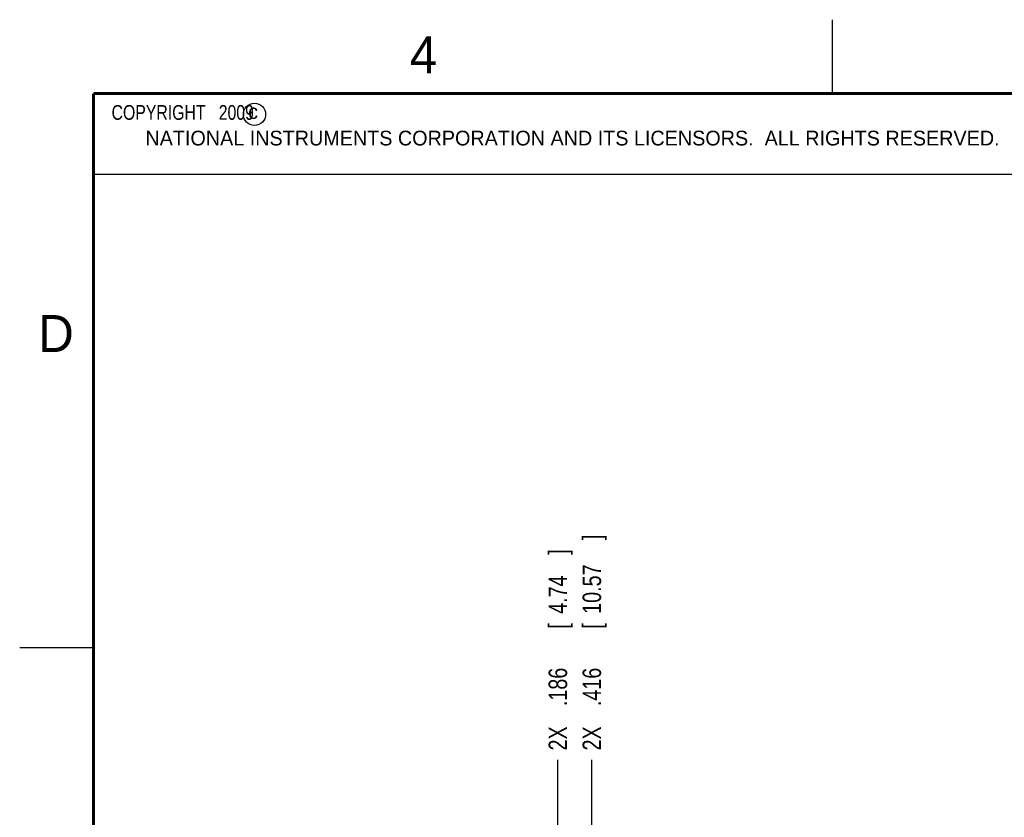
# Model space of a CAD drawing. Header units: inches. Extents: x 0 to 22, y 0 to 17.
# Tile 15 of 39: x 0 to 6.7, y 11.6 to 17. Entities that reach past the tile are written whole.
import ezdxf

# ---------------------------------------------------------------- set-up
doc = ezdxf.new("R2010")
doc.units = ezdxf.units.IN
doc.header["$LTSCALE"] = 1.21
doc.header["$MEASUREMENT"] = 0
doc.layers.get('0').update_dxf_attribs({"linetype": 'CONTINUOUS'})
doc.layers.add('DIMENSIONS', color=7, linetype='CONTINUOUS')
doc.styles.get("Standard").update_dxf_attribs({"font": 'txt', "width": 0.8})
doc.dimstyles.new('DIMSTYLE_2', dxfattribs={"dimtxt": 0.125, "dimasz": 0.18, "dimexe": 0.18, "dimexo": 0.0625, "dimgap": 0.09, "dimtad": 0, "dimtih": 1, "dimtoh": 1, "dimdec": 3, "dimzin": 4, "dimdsep": 46, "dimtxsty": 'STANDARD', "dimblk": '_FILLED', "dimblk1": '_FILLED', "dimblk2": '_FILLED', "dimcen": 0.09, "dimadec": 0, "dimazin": 0, "dimtp": 0.001, "dimtm": 0.001, "dimtfac": 1, "dimtdec": 3, "dimtofl": 0, "dimtmove": 0, "dimatfit": 3, "dimldrblk": '_FILLED', "dimfxl": 1, "dimtolj": 1, "dimtzin": 4, "dimarcsym": 0})

# ---------------------------------------------------------------- blocks, each defined once
blk = doc.blocks.new('*D13')
at = {"layer": 'DIMENSIONS', "color": 2, "linetype": 'CONTINUOUS'}
blk.add_line((3.8721, 10.7581), (3.8721, 11.9892), dxfattribs=at)
at = {"layer": 'DIMENSIONS', "color": 2, "linetype": 'CONTINUOUS', "width": 0.8}
for s, p in [(']', (3.9346, 13.4767)), ('10.57', (3.9346, 12.9767)), ('[', (3.9346, 12.8767)), ('.416', (3.9346, 12.3517)), ('2X ', (3.9346, 12.0517))]:
    blk.add_text(s, height=0.125, rotation=90, dxfattribs=at).set_placement(p)
blk = doc.blocks.new('_FILLED')
at = {"color": 0, "linetype": 'BYBLOCK'}
blk.add_solid([(0, 0), (-1, 0.174), (-1, -0.174)], dxfattribs=at)
blk = doc.blocks.new('*D14')
at = {"layer": 'DIMENSIONS', "color": 2, "linetype": 'CONTINUOUS'}
blk.add_line((3.6422, 10.7601), (3.6422, 11.9892), dxfattribs=at)
at = {"layer": 'DIMENSIONS', "color": 2, "linetype": 'CONTINUOUS', "width": 0.8}
for s, p in [(']', (3.7047, 13.3767)), ('4.74', (3.7047, 12.9767)), ('[', (3.7047, 12.8767)), ('.186', (3.7047, 12.3517)), ('2X ', (3.7047, 12.0517))]:
    blk.add_text(s, height=0.125, rotation=90, dxfattribs=at).set_placement(p)

msp = doc.modelspace()

# ---------------------------------------------------------------- linework, layer by layer
at = {"color": 2, "linetype": 'CONTINUOUS'}
for p, q in [((5.5, 16.5), (5.5, 17)), ((0.4999, 16.5), (9.1249, 16.5)), ((0.4999, 16.5), (0.4999, 15.9531)), ((0.4999, 15.9531), (9.1249, 15.9531)), ((0, 12.75), (0.5, 12.75))]:
    msp.add_line(p, q, dxfattribs=at)
at = {"color": 7, "linetype": 'CONTINUOUS', "const_width": 0.02}
for points in [[(0.5, 16.5), (0.5, 0.5)], [(21.5, 16.5), (0.5, 16.5)]]:
    msp.add_lwpolyline(points, dxfattribs=at)
at = {"color": 2, "linetype": 'CONTINUOUS'}
msp.add_circle((1.5893, 16.359), 0.0754, dxfattribs=at)

# ---------------------------------------------------------------- texts
for s, height, p in [('4', 0.25, (2.64, 16.6369)), ('c', 0.1, (1.5463, 16.328)), ('NATIONAL INSTRUMENTS CORPORATION AND ITS LICENSORS.  ALL RIGHTS RESERVED.', 0.1, (0.851, 16.1482)), ('D', 0.25, (0.125, 14.75))]:
    msp.add_text(s, height=height, dxfattribs=at).set_placement(p)
at = {"color": 2, "linetype": 'CONTINUOUS', "insert": (0.5624, 16.4219), "char_height": 0.1, "width": 1.44, "attachment_point": 1}
msp.add_mtext('  COPYRIGHT   2009', dxfattribs=at)

# ---------------------------------------------------------------- dimensions: what is measured, and where the dimension line sits
at = {"layer": 'DIMENSIONS', "color": 2, "linetype": 'CONTINUOUS'}
for feature_location, offset, picture, middle in [((3.8721, 10.7581), (0, 1.2311), '*D13', (3.8721, 12.8142)), ((3.6422, 10.7601), (0, 1.2291), '*D14', (3.6422, 12.7642))]:
    dim = msp.add_ordinate_dim(feature_location=feature_location, offset=offset, dtype=1, origin=(3.4558, 6.3616), text='2X <>', dimstyle='DIMSTYLE_2', dxfattribs=at)
    dim.commit()
    dim.dimension.update_dxf_attribs({"geometry": picture, "text_midpoint": middle})

doc.saveas('drawing.dxf')
